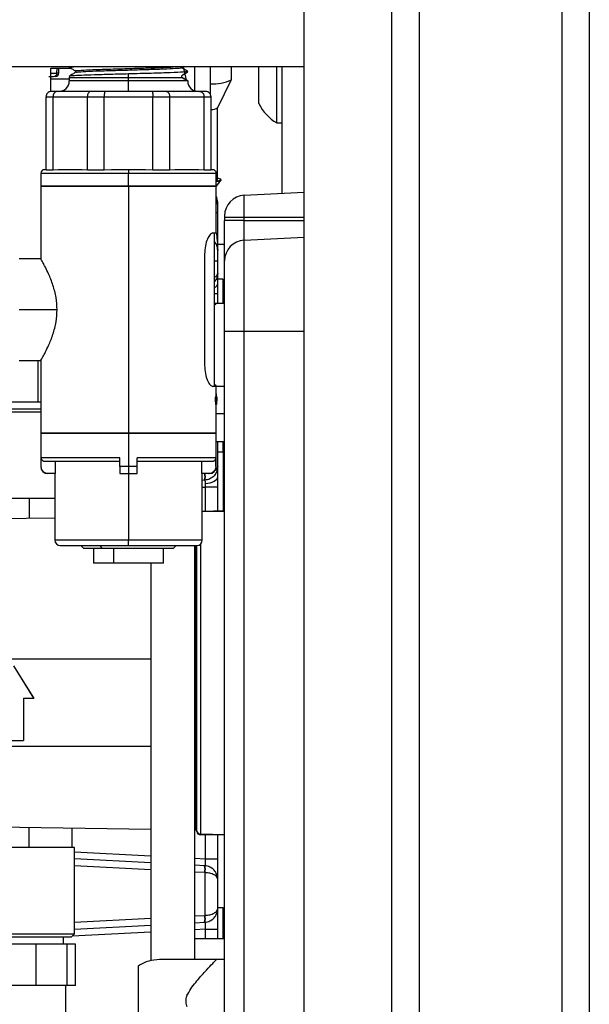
# Model space of a CAD drawing. Header units: inches. Extents: x 0.4 to 16.8, y 0 to 10.8.
# Tile 38 of 104: x 10.7 to 11.1, y 4.1 to 4.8. Entities that reach past the tile are written whole.
import ezdxf

# ---------------------------------------------------------------- set-up
doc = ezdxf.new("R2010")
doc.units = ezdxf.units.IN
doc.header["$MEASUREMENT"] = 0

msp = doc.modelspace()

# ---------------------------------------------------------------- linework, layer by layer
at = {"color": 7, "linetype": 'Continuous'}
for p, q in [((10.96443, 6.94753), (10.96443, 3.57253)), ((11.06605, 6.94753), (11.06605, 3.57253)), ((11.08555, 6.94753), (11.08555, 3.57253)), ((10.88243, 3.76003), (10.88243, 6.76003)), ((10.94493, 3.76003), (10.94493, 6.76003)), ((10.88243, 4.77253), (10.63243, 4.77253)), ((10.70219, 4.75501), (10.70219, 4.77171)), ((10.70244, 4.77165), (10.7161, 4.77165)), ((10.70646, 4.76816), (10.70651, 4.77169)), ((10.70777, 4.76816), (10.70783, 4.77165)), ((10.71547, 4.77253), (10.71546, 4.77216)), ((10.79498, 4.77208), (10.79498, 4.77253)), ((10.79859, 4.76318), (10.7966, 4.77253)), ((10.80455, 4.75549), (10.80455, 4.77253)), ((10.81588, 4.75274), (10.81588, 4.77253)), ((10.83065, 4.76329), (10.83065, 4.77253)), ((10.8503, 4.76527), (10.8503, 4.77253)), ((10.86293, 4.7705), (10.86293, 4.77253)), ((10.86293, 4.73272), (10.86293, 4.7705)), ((10.8668, 4.68246), (10.8668, 4.77253)), ((10.7024, 4.76397), (10.71524, 4.76397)), ((10.70777, 4.76816), (10.70646, 4.76816)), ((10.71527, 4.76602), (10.71524, 4.76503)), ((10.71524, 4.76503), (10.71524, 4.76253)), ((10.71524, 4.76503), (10.75743, 4.76503)), ((10.71977, 4.76967), (10.71977, 4.76864)), ((10.75743, 4.76503), (10.75743, 4.76775)), ((10.75743, 4.76503), (10.79538, 4.76503)), ((10.75743, 4.76253), (10.75743, 4.76503)), ((10.79519, 4.76619), (10.79519, 4.76514)), ((10.79519, 4.76514), (10.79538, 4.76503)), ((10.79951, 4.76868), (10.79948, 4.76949)), ((10.8503, 4.74638), (10.8503, 4.76527)), ((10.75743, 4.76253), (10.71524, 4.76253)), ((10.75743, 4.75503), (10.75743, 4.76253)), ((10.79962, 4.76253), (10.75743, 4.76253)), ((10.82102, 4.74359), (10.8306, 4.76312)), ((10.69868, 4.75128), (10.70364, 4.75128)), ((10.69868, 4.69895), (10.69868, 4.75128)), ((10.70668, 4.75503), (10.70243, 4.75503)), ((10.70364, 4.75128), (10.72813, 4.75128)), ((10.70364, 4.69895), (10.70364, 4.75128)), ((10.7304, 4.75503), (10.70668, 4.75503)), ((10.72813, 4.75128), (10.74011, 4.75128)), ((10.72813, 4.69895), (10.72813, 4.75128)), ((10.74066, 4.75503), (10.7304, 4.75503)), ((10.74011, 4.69895), (10.74011, 4.75128)), ((10.74011, 4.75128), (10.77475, 4.75128)), ((10.7742, 4.75503), (10.74066, 4.75503)), ((10.78446, 4.75503), (10.7742, 4.75503)), ((10.77475, 4.69895), (10.77475, 4.75128)), ((10.77475, 4.75128), (10.78672, 4.75128)), ((10.80818, 4.75503), (10.78446, 4.75503)), ((10.78672, 4.69895), (10.78672, 4.75128)), ((10.78672, 4.75128), (10.81122, 4.75128)), ((10.81243, 4.75503), (10.80818, 4.75503)), ((10.81122, 4.69895), (10.81122, 4.75128)), ((10.81122, 4.75128), (10.81618, 4.75128)), ((10.81618, 4.69895), (10.81618, 4.75128)), ((10.8208, 4.69232), (10.8208, 4.74337)), ((10.86293, 4.73272), (10.8668, 4.73272)), ((10.69493, 4.69678), (10.69493, 4.68753)), ((10.69493, 4.69678), (10.75743, 4.69678)), ((10.69868, 4.69928), (10.69743, 4.69928)), ((10.70364, 4.69895), (10.69868, 4.69895)), ((10.70727, 4.69928), (10.70364, 4.69895)), ((10.7245, 4.69928), (10.70727, 4.69928)), ((10.72813, 4.69895), (10.7245, 4.69928)), ((10.74011, 4.69895), (10.72813, 4.69895)), ((10.74525, 4.69928), (10.74011, 4.69895)), ((10.75743, 4.69928), (10.74525, 4.69928)), ((10.75743, 4.69928), (10.75743, 4.69678)), ((10.76961, 4.69928), (10.75743, 4.69928)), ((10.75743, 4.68753), (10.75743, 4.69678)), ((10.75743, 4.69678), (10.81993, 4.69678)), ((10.77475, 4.69895), (10.76961, 4.69928)), ((10.78672, 4.69895), (10.77475, 4.69895)), ((10.79036, 4.69928), (10.78672, 4.69895)), ((10.80759, 4.69928), (10.79036, 4.69928)), ((10.81122, 4.69895), (10.80759, 4.69928)), ((10.81618, 4.69895), (10.81122, 4.69895)), ((10.81743, 4.69928), (10.81618, 4.69928)), ((10.81993, 4.68753), (10.81993, 4.69678)), ((10.69493, 4.68753), (10.69493, 4.63578)), ((10.69493, 4.68753), (10.75743, 4.68753)), ((10.75743, 4.68753), (10.69493, 4.68753)), ((10.75743, 4.68753), (10.81993, 4.68753)), ((10.75743, 4.68753), (10.75743, 4.51153)), ((10.81993, 4.68753), (10.75743, 4.68753)), ((10.81993, 4.68721), (10.82319, 4.69164)), ((10.81993, 4.65422), (10.81993, 4.68753)), ((10.82326, 4.69183), (10.82326, 4.69232)), ((10.82029, 4.67966), (10.81993, 4.68032)), ((10.83983, 4.68104), (10.88243, 4.68328)), ((10.83983, 4.66555), (10.83983, 4.68104)), ((10.81993, 4.66886), (10.82091, 4.66886)), ((10.82091, 4.64176), (10.82091, 4.66886)), ((10.82584, 4.66555), (10.83983, 4.66555)), ((10.82584, 4.66555), (10.82584, 4.66309)), ((10.83983, 4.66309), (10.83983, 4.66555)), ((10.83983, 4.66555), (10.88243, 4.66555)), ((10.83983, 4.66309), (10.82584, 4.66309)), ((10.83983, 4.64906), (10.83983, 4.66309)), ((10.83983, 4.66309), (10.88243, 4.66309)), ((10.81744, 4.65422), (10.81993, 4.65422)), ((10.81868, 4.54485), (10.81868, 4.65422)), ((10.83983, 4.64906), (10.88243, 4.65129)), ((10.82584, 4.64603), (10.81999, 4.64593)), ((10.83983, 4.58435), (10.83983, 4.64906)), ((10.81158, 4.63922), (10.81158, 4.55985)), ((10.69493, 4.63578), (10.67962, 4.63578)), ((10.81868, 4.63441), (10.82091, 4.63441)), ((10.82091, 4.62567), (10.82091, 4.63441)), ((10.82487, 4.62119), (10.82091, 4.62126)), ((10.82487, 4.60403), (10.82487, 4.62119)), ((10.82091, 4.61096), (10.81868, 4.61096)), ((10.82091, 4.60403), (10.82091, 4.61096)), ((10.81993, 4.60403), (10.81868, 4.60403)), ((10.82584, 4.60403), (10.81993, 4.60403)), ((10.70652, 4.59953), (10.67962, 4.59953)), ((10.82584, 4.58435), (10.83983, 4.58435)), ((10.82584, 4.09714), (10.82584, 4.58435)), ((10.83983, 4.09714), (10.83983, 4.58435)), ((10.83983, 4.58435), (10.88243, 4.58435)), ((10.67962, 4.56328), (10.69493, 4.56328)), ((10.69277, 4.56328), (10.69277, 4.5339)), ((10.69493, 4.56328), (10.69493, 4.51153)), ((10.81993, 4.54485), (10.81744, 4.54485)), ((10.81993, 4.54498), (10.81868, 4.54498)), ((10.81993, 4.54498), (10.82584, 4.54498)), ((10.81993, 4.53716), (10.81993, 4.54485)), ((10.81998, 4.53957), (10.81993, 4.53957)), ((10.66763, 4.5339), (10.69277, 4.5339)), ((10.69277, 4.5339), (10.69493, 4.5339)), ((10.81905, 4.53716), (10.81905, 4.53668)), ((10.81966, 4.53716), (10.81905, 4.53716)), ((10.81905, 4.53668), (10.81966, 4.53668)), ((10.81999, 4.53208), (10.81937, 4.53208)), ((10.81966, 4.53668), (10.81966, 4.53716)), ((10.82055, 4.53716), (10.81966, 4.53716)), ((10.81993, 4.51153), (10.81993, 4.53208)), ((10.82, 4.53367), (10.82006, 4.53228)), ((10.82036, 4.53475), (10.82055, 4.53475)), ((10.82055, 4.53475), (10.82055, 4.53716)), ((10.69493, 4.52652), (10.65408, 4.52652)), ((10.65654, 4.52898), (10.69493, 4.52898)), ((10.82584, 4.52529), (10.81993, 4.52529)), ((10.69493, 4.51153), (10.69493, 4.48778)), ((10.75743, 4.51153), (10.69493, 4.51153)), ((10.69493, 4.51153), (10.75743, 4.51153)), ((10.75743, 4.51153), (10.75743, 4.48778)), ((10.81993, 4.51153), (10.75743, 4.51153)), ((10.75743, 4.51153), (10.81993, 4.51153)), ((10.81993, 4.48778), (10.81993, 4.51153)), ((10.81993, 4.50561), (10.82584, 4.50561)), ((10.82091, 4.48788), (10.82091, 4.50561)), ((10.82487, 4.49829), (10.82487, 4.50561)), ((10.82091, 4.49822), (10.82487, 4.49829)), ((10.82485, 4.49829), (10.82485, 4.45637)), ((10.75118, 4.49403), (10.69524, 4.49403)), ((10.69524, 4.48778), (10.69524, 4.49403)), ((10.69776, 4.49153), (10.75118, 4.49153)), ((10.7053, 4.48278), (10.7053, 4.49153)), ((10.75118, 4.48778), (10.75118, 4.49403)), ((10.81962, 4.49403), (10.76368, 4.49403)), ((10.76368, 4.48778), (10.76368, 4.49403)), ((10.76368, 4.49153), (10.8171, 4.49153)), ((10.80956, 4.48278), (10.80956, 4.49153)), ((10.81962, 4.48778), (10.81962, 4.49403)), ((10.69524, 4.48778), (10.69493, 4.48778)), ((10.7053, 4.48278), (10.70027, 4.48278)), ((10.70493, 4.48278), (10.70493, 4.43528)), ((10.75743, 4.48778), (10.75118, 4.48778)), ((10.75118, 4.48278), (10.75743, 4.48278)), ((10.76368, 4.48778), (10.75743, 4.48778)), ((10.75743, 4.48778), (10.75743, 4.48278)), ((10.75743, 4.48278), (10.76368, 4.48278)), ((10.75743, 4.48278), (10.75743, 4.43528)), ((10.81459, 4.48278), (10.80956, 4.48278)), ((10.80993, 4.43528), (10.80993, 4.48278)), ((10.81459, 4.48278), (10.81493, 4.48278)), ((10.81993, 4.48778), (10.81962, 4.48778)), ((10.81159, 4.47805), (10.80993, 4.47796)), ((10.81159, 4.47805), (10.81193, 4.47807)), ((10.82091, 4.47779), (10.82091, 4.48234)), ((10.80993, 4.47306), (10.81193, 4.47316)), ((10.82091, 4.47316), (10.81193, 4.47316)), ((10.81193, 4.47316), (10.81193, 4.45614)), ((10.82091, 4.4563), (10.82091, 4.47316)), ((10.68022, 4.46501), (10.66215, 4.46501)), ((10.68656, 4.46501), (10.68022, 4.46501)), ((10.68656, 4.46501), (10.68656, 4.45102)), ((10.6929, 4.46501), (10.68656, 4.46501)), ((10.70493, 4.46501), (10.6929, 4.46501)), ((10.80993, 4.45611), (10.82584, 4.45638)), ((10.82584, 4.45578), (10.80993, 4.4555)), ((10.66076, 4.45063), (10.70493, 4.45131)), ((10.75743, 4.43528), (10.70493, 4.43528)), ((10.75743, 4.43153), (10.75743, 4.43528)), ((10.80993, 4.43528), (10.75743, 4.43528)), ((10.70868, 4.43153), (10.75743, 4.43153)), ((10.72368, 4.43153), (10.72368, 4.43135)), ((10.72368, 4.43135), (10.72555, 4.42947)), ((10.73732, 4.43135), (10.72368, 4.43135)), ((10.73844, 4.42947), (10.72555, 4.42947)), ((10.73247, 4.42947), (10.73247, 4.41885)), ((10.73732, 4.43153), (10.73732, 4.43135)), ((10.73732, 4.43135), (10.73844, 4.42947)), ((10.79118, 4.43135), (10.73732, 4.43135)), ((10.7893, 4.42947), (10.73844, 4.42947)), ((10.74669, 4.42947), (10.74669, 4.41885)), ((10.75743, 4.43153), (10.80618, 4.43153)), ((10.78239, 4.41885), (10.78239, 4.42947)), ((10.7893, 4.42947), (10.79118, 4.43135)), ((10.79118, 4.43135), (10.79118, 4.43153)), ((10.80455, 4.13651), (10.80455, 4.43153)), ((10.80567, 4.22863), (10.80567, 4.43153)), ((10.80615, 4.22786), (10.80615, 4.43153)), ((10.80857, 4.43239), (10.80857, 4.22601)), ((10.7733, 4.41885), (10.7733, 4.13562)), ((10.65359, 4.35074), (10.7733, 4.35074)), ((10.69001, 4.32283), (10.67574, 4.34584)), ((10.69001, 4.32298), (10.67574, 4.34579)), ((10.68263, 4.32283), (10.69001, 4.32283)), ((10.68263, 4.32283), (10.68263, 4.29274)), ((10.69001, 4.32298), (10.69001, 4.32283)), ((10.65359, 4.28869), (10.7733, 4.28869)), ((10.66885, 4.29274), (10.68263, 4.29274)), ((10.7733, 4.22913), (10.66076, 4.23086)), ((10.68656, 4.21648), (10.68656, 4.23046)), ((10.71732, 4.21648), (10.71732, 4.22999)), ((10.80567, 4.22863), (10.80455, 4.22865)), ((10.80857, 4.22601), (10.82584, 4.22571)), ((10.82584, 4.2251), (10.80857, 4.2254)), ((10.81193, 4.22535), (10.81193, 4.20832)), ((10.82091, 4.20832), (10.82091, 4.22519)), ((10.68022, 4.21648), (10.66215, 4.21648)), ((10.68656, 4.21648), (10.68022, 4.21648)), ((10.6929, 4.21648), (10.68656, 4.21648)), ((10.71098, 4.21648), (10.6929, 4.21648)), ((10.71732, 4.21648), (10.71098, 4.21648)), ((10.71904, 4.21648), (10.71732, 4.21648)), ((10.71904, 4.15497), (10.71904, 4.21648)), ((10.71904, 4.21319), (10.7733, 4.21035)), ((10.7733, 4.20544), (10.71904, 4.20829)), ((10.7733, 4.20054), (10.71904, 4.20338)), ((10.80455, 4.20871), (10.81193, 4.20832)), ((10.81159, 4.20344), (10.80455, 4.20381)), ((10.81193, 4.20341), (10.81159, 4.20344)), ((10.81193, 4.20832), (10.82091, 4.20832)), ((10.81176, 4.19852), (10.80455, 4.1989)), ((10.81176, 4.19852), (10.81193, 4.19851)), ((10.81193, 4.16802), (10.81193, 4.19851)), ((10.82091, 4.17292), (10.82091, 4.19361)), ((10.80455, 4.16763), (10.81176, 4.168)), ((10.81193, 4.16802), (10.81176, 4.168)), ((10.82487, 4.17335), (10.82091, 4.17342)), ((10.82487, 4.15127), (10.82487, 4.17335)), ((10.71904, 4.16314), (10.7733, 4.16599)), ((10.71904, 4.15824), (10.7733, 4.16108)), ((10.80455, 4.16272), (10.81159, 4.16309)), ((10.81159, 4.16309), (10.81193, 4.16311)), ((10.65408, 4.15497), (10.71904, 4.15497)), ((10.71658, 4.15251), (10.71904, 4.15497)), ((10.7733, 4.15618), (10.71732, 4.15324)), ((10.81193, 4.1582), (10.80455, 4.15781)), ((10.81193, 4.1582), (10.82091, 4.1582)), ((10.81193, 4.1582), (10.81193, 4.15127)), ((10.82091, 4.15127), (10.82091, 4.1582)), ((10.71658, 4.15251), (10.65654, 4.15251)), ((10.6917, 4.14758), (10.66675, 4.14758)), ((10.6917, 4.11806), (10.6917, 4.14758)), ((10.71365, 4.14758), (10.6917, 4.14758)), ((10.71117, 4.14758), (10.71117, 4.15251)), ((10.71365, 4.11806), (10.71365, 4.14758)), ((10.71973, 4.14758), (10.71365, 4.14758)), ((10.71973, 4.11806), (10.71973, 4.14758)), ((10.82584, 4.15127), (10.80455, 4.15127)), ((10.81993, 4.13651), (10.77945, 4.13651)), ((10.82584, 4.13651), (10.81993, 4.13651)), ((10.76417, 4.13179), (10.76417, 4.08218)), ((10.6917, 4.11806), (10.66675, 4.11806)), ((10.71365, 4.11806), (10.6917, 4.11806)), ((10.71289, 4.07376), (10.71289, 4.11806)), ((10.71973, 4.11806), (10.71365, 4.11806)), ((10.79926, 4.1119), (10.79958, 4.1119)), ((10.79926, 4.11116), (10.79926, 4.1119))]:
    msp.add_line(p, q, dxfattribs=at)
at = {"color": 7, "linetype": 'Continuous', "flags": 128}
for points in [[(10.8208, 4.69344), (10.82275, 4.69285), (10.82321, 4.69215), (10.82184, 4.69146), (10.81993, 4.69103)], [(10.8208, 4.69232), (10.82058, 4.69199), (10.81993, 4.69168)], [(10.82326, 4.69183), (10.82321, 4.69166), (10.82184, 4.69097), (10.81993, 4.69054)], [(10.81207, 4.47569), (10.81384, 4.47587), (10.81552, 4.47621), (10.81705, 4.4767), (10.81838, 4.47733), (10.81946, 4.47807), (10.82026, 4.4789), (10.82075, 4.4798), (10.82091, 4.48072)]]:
    msp.add_lwpolyline(points, dxfattribs=at)
at = {"color": 7, "linetype": 'Continuous'}
for centre, radius, start, end in [((10.704, 4.7682), 0.00246, 270.11665, 359.12173), ((10.70531, 4.7682), 0.00246, 270, 359), ((10.81752, 4.79197), 0.03154, 267.0211, 294.58794), ((10.70774, 4.76253), 0.0075, 270, 0), ((10.80712, 4.76253), 0.0075, 180, 270), ((10.8167, 4.7498), 0.00756, 266.08549, 304.81602), ((10.87877, 4.76003), 0.03158, 205.62563, 239.88022), ((10.69743, 4.69678), 0.0025, 90, 180), ((10.81743, 4.69678), 0.0025, 0, 90), ((10.81107, 4.67621), 0.00984, 0, 25.84193), ((10.8406, 4.6663), 0.01476, 93, 180), ((10.81551, 4.67398), 0.00541, 0.81845, 35.13212), ((10.81107, 4.64176), 0.00984, 0, 21.39108), ((10.82485, 4.647), 0.000984, 271, 0), ((10.8406, 4.63431), 0.01476, 93, 180), ((10.81684, 4.61897), 0.0041, 296.69009, 353.61085), ((10.82485, 4.6202), 0.000984, 0, 89), ((10.82485, 4.49928), 0.000984, 271, 0), ((10.69993, 4.48778), 0.005, 180, 270), ((10.79782, 4.48095), 0.01407, 348.12187, 7.51397), ((10.79812, 4.48048), 0.01402, 350.12733, 9.47598), ((10.81493, 4.48778), 0.005, 270, 0), ((10.70868, 4.43528), 0.00375, 180, 270), ((10.80618, 4.43528), 0.00375, 270, 0), ((10.80833, 4.22821), 0.00221, 188.96359, 276.07021), ((10.80861, 4.22786), 0.00246, 180, 269), ((10.82117, 4.22571), 0.0126, 178.62176, 181.37824), ((10.79747, 4.20048), 0.01442, 352.18077, 11.81314), ((10.79774, 4.20096), 0.0144, 350.19725, 9.80275), ((10.79747, 4.16604), 0.01442, 348.18686, 7.81923), ((10.79774, 4.16556), 0.0144, 350.19725, 9.80275), ((10.82485, 4.17237), 0.000984, 0, 89)]:
    msp.add_arc(centre, radius, start, end, dxfattribs=at)
for points, knots in [([(10.71585, 4.7721), (10.7157, 4.77212), (10.71452, 4.77227), (10.71651, 4.77241), (10.71825, 4.77253)], [0, 0, 0, 0, 0.123598, 1, 1, 1, 1]), ([(10.71548, 4.77212), (10.7162, 4.7717), (10.71765, 4.77086), (10.7191, 4.77003), (10.71982, 4.76961)], [0, 0, 0, 0, 0.500023, 1, 1, 1, 1]), ([(10.72028, 4.76966), (10.72013, 4.7697), (10.71948, 4.76987), (10.72326, 4.77018), (10.73127, 4.77058), (10.74299, 4.77098), (10.75649, 4.77137), (10.77003, 4.77177), (10.78193, 4.77216), (10.78697, 4.77241), (10.78938, 4.77253)], [0, 0, 0, 0, 0.040454, 0.17943, 0.318368, 0.457266, 0.596115, 0.73491, 0.873658, 1, 1, 1, 1]), ([(10.72039, 4.76867), (10.72031, 4.76871), (10.71999, 4.76889), (10.72463, 4.76921), (10.7337, 4.76962), (10.74628, 4.77002), (10.76026, 4.77043), (10.77385, 4.77084), (10.78536, 4.77124), (10.79258, 4.77165), (10.79571, 4.77193), (10.79488, 4.77207), (10.79483, 4.77208)], [0, 0, 0, 0, 0.0396693, 0.1589232, 0.27814, 0.3973242, 0.5164726, 0.63558, 0.7546415, 0.8736593, 0.99264, 1, 1, 1, 1]), ([(10.79946, 4.76952), (10.79871, 4.76996), (10.7972, 4.77083), (10.79568, 4.7717), (10.79493, 4.77214)], [0, 0, 0, 0, 0.500024, 1, 1, 1, 1]), ([(10.70068, 4.76574), (10.70086, 4.76574), (10.70123, 4.76574), (10.7018, 4.76574), (10.70236, 4.76574), (10.70288, 4.76574), (10.70332, 4.76574), (10.70367, 4.76574), (10.70392, 4.76574), (10.70398, 4.76574), (10.70401, 4.76574)], [0, 0, 0, 0, 0.124932, 0.250861, 0.376941, 0.500457, 0.624481, 0.749604, 0.875478, 1, 1, 1, 1]), ([(10.70219, 4.76814), (10.70251, 4.76814), (10.70321, 4.76813), (10.70419, 4.76813), (10.70508, 4.76813), (10.70578, 4.76814), (10.70628, 4.76815), (10.7064, 4.76816), (10.70646, 4.76816)], [0, 0, 0, 0, 0.147743, 0.318197, 0.488616, 0.658867, 0.829418, 1, 1, 1, 1]), ([(10.71547, 4.76601), (10.71541, 4.76603), (10.71478, 4.76615), (10.71735, 4.76639), (10.72328, 4.76673), (10.73279, 4.76707), (10.7445, 4.76741), (10.75312, 4.76764), (10.75743, 4.76775)], [0, 0, 0, 0, 0.022621, 0.218193, 0.413717, 0.609193, 0.80462, 1, 1, 1, 1]), ([(10.71982, 4.76867), (10.71907, 4.76823), (10.71756, 4.76736), (10.71604, 4.76648), (10.71529, 4.76605)], [0, 0, 0, 0, 0.499976, 1, 1, 1, 1]), ([(10.75743, 4.76775), (10.76293, 4.76789), (10.77393, 4.76818), (10.78806, 4.76862), (10.7969, 4.76905), (10.80055, 4.76936), (10.79924, 4.76952), (10.79911, 4.76954)], [0, 0, 0, 0, 0.2430546, 0.4860327, 0.7289343, 0.9717593, 1, 1, 1, 1]), ([(10.79951, 4.76868), (10.79932, 4.76857), (10.79893, 4.76835), (10.79645, 4.76692), (10.79519, 4.76619)], [0, 0, 0, 0, 0.493353, 1, 1, 1, 1]), ([(10.79968, 4.76257), (10.79892, 4.76301), (10.79743, 4.76387), (10.79593, 4.76474), (10.79519, 4.76517)], [0, 0, 0, 0, 0.505412, 1, 1, 1, 1]), ([(10.79538, 4.76503), (10.79659, 4.76433), (10.79904, 4.76292), (10.79942, 4.7627), (10.79962, 4.76259)], [0, 0, 0, 0, 0.497161, 1, 1, 1, 1]), ([(10.70243, 4.75503), (10.70214, 4.75502), (10.70159, 4.75498), (10.70066, 4.75464), (10.69987, 4.7541), (10.69928, 4.75337), (10.69881, 4.7525), (10.69873, 4.75177), (10.69868, 4.75128)], [0, 0, 0, 0, 0.1480322, 0.2811914, 0.5019884, 0.6308575, 0.7569561, 1, 1, 1, 1]), ([(10.70668, 4.75503), (10.70645, 4.75502), (10.70602, 4.75498), (10.70527, 4.75466), (10.70462, 4.75411), (10.70413, 4.75336), (10.70375, 4.75249), (10.70368, 4.75176), (10.70364, 4.75128)], [0, 0, 0, 0, 0.146907, 0.267799, 0.50191, 0.631678, 0.758085, 1, 1, 1, 1]), ([(10.7304, 4.75503), (10.73022, 4.75502), (10.72989, 4.75498), (10.72934, 4.75464), (10.72886, 4.7541), (10.7285, 4.75337), (10.72821, 4.7525), (10.72817, 4.75177), (10.72813, 4.75128)], [0, 0, 0, 0, 0.148032, 0.281191, 0.501988, 0.630858, 0.756956, 1, 1, 1, 1]), ([(10.74066, 4.75503), (10.74062, 4.75502), (10.74054, 4.75498), (10.7404, 4.75466), (10.74028, 4.75411), (10.7402, 4.75336), (10.74013, 4.75249), (10.74012, 4.75176), (10.74011, 4.75128)], [0, 0, 0, 0, 0.146907, 0.267799, 0.50191, 0.631678, 0.758085, 1, 1, 1, 1]), ([(10.7742, 4.75503), (10.77424, 4.75502), (10.77433, 4.75498), (10.77446, 4.75464), (10.77458, 4.7541), (10.77466, 4.75337), (10.77473, 4.7525), (10.77474, 4.75177), (10.77475, 4.75128)], [0, 0, 0, 0, 0.148032, 0.281191, 0.501988, 0.630858, 0.756956, 1, 1, 1, 1]), ([(10.78446, 4.75503), (10.78463, 4.75502), (10.78495, 4.75498), (10.78551, 4.75466), (10.78599, 4.75411), (10.78636, 4.75336), (10.78665, 4.75249), (10.78669, 4.75176), (10.78672, 4.75128)], [0, 0, 0, 0, 0.146907, 0.267799, 0.50191, 0.631678, 0.758085, 1, 1, 1, 1]), ([(10.80818, 4.75503), (10.80841, 4.75502), (10.80886, 4.75498), (10.80961, 4.75464), (10.81025, 4.7541), (10.81073, 4.75337), (10.81111, 4.7525), (10.81118, 4.75177), (10.81122, 4.75128)], [0, 0, 0, 0, 0.148032, 0.281191, 0.501988, 0.630858, 0.756956, 1, 1, 1, 1]), ([(10.81618, 4.75128), (10.81613, 4.75176), (10.81605, 4.75249), (10.81558, 4.75336), (10.81499, 4.75409), (10.8142, 4.75464), (10.81327, 4.75498), (10.81272, 4.75502), (10.81243, 4.75503)], [0, 0, 0, 0, 0.242285, 0.367946, 0.496341, 0.717883, 0.851483, 1, 1, 1, 1]), ([(10.82091, 4.67406), (10.82091, 4.67468), (10.82091, 4.67591), (10.82091, 4.67611), (10.82091, 4.67621)], [0, 0, 0, 0, 0.499488, 1, 1, 1, 1]), ([(10.82091, 4.66886), (10.82091, 4.66983), (10.82091, 4.67178), (10.82091, 4.6733), (10.82091, 4.67406)], [0, 0, 0, 0, 0.500512, 1, 1, 1, 1]), ([(10.82584, 4.6663), (10.82584, 4.66629), (10.82584, 4.66627), (10.82584, 4.66609), (10.82584, 4.66584), (10.82584, 4.66565), (10.82584, 4.66555)], [0, 0, 0, 0, 0.252244, 0.500133, 0.74949, 1, 1, 1, 1]), ([(10.82584, 4.63431), (10.82584, 4.6347), (10.82584, 4.63529), (10.82584, 4.63888), (10.82584, 4.64259), (10.82584, 4.6472), (10.82584, 4.6539), (10.82584, 4.65947), (10.82584, 4.66309)], [0, 0, 0, 0, 0.239457, 0.368361, 0.5, 0.631639, 0.760543, 1, 1, 1, 1]), ([(10.81744, 4.65422), (10.81685, 4.654), (10.81565, 4.65356), (10.81358, 4.65012), (10.81193, 4.64516), (10.81169, 4.64121), (10.81158, 4.63922)], [0, 0, 0, 0, 0.247878, 0.497012, 0.747648, 1, 1, 1, 1]), ([(10.81976, 4.65442), (10.82007, 4.65256), (10.82077, 4.64837), (10.82086, 4.64413), (10.82091, 4.64176)], [0, 0, 0, 0, 0.442882, 1, 1, 1, 1]), ([(10.82029, 4.64521), (10.81994, 4.6461), (10.81953, 4.64711), (10.81877, 4.64782), (10.81868, 4.64791)], [0, 0, 0, 0, 0.879298, 1, 1, 1, 1]), ([(10.82091, 4.63441), (10.82091, 4.63534), (10.82091, 4.63677), (10.82091, 4.63848), (10.82091, 4.63965), (10.82091, 4.6406), (10.82091, 4.64151), (10.82091, 4.64167), (10.82091, 4.64176)], [0, 0, 0, 0, 0.239798, 0.369824, 0.5, 0.629946, 0.760202, 1, 1, 1, 1]), ([(10.70652, 4.59953), (10.70636, 4.60246), (10.70604, 4.60862), (10.70362, 4.6175), (10.69999, 4.62656), (10.6959, 4.63415), (10.69524, 4.63526), (10.69493, 4.63578)], [0, 0, 0, 0, 0.150783, 0.317314, 0.499988, 0.763572, 1, 1, 1, 1]), ([(10.82584, 4.58435), (10.82584, 4.58739), (10.82584, 4.59367), (10.82584, 4.60298), (10.82584, 4.61194), (10.82584, 4.61993), (10.82584, 4.62643), (10.82584, 4.63104), (10.82584, 4.63382), (10.82584, 4.63415), (10.82584, 4.63431)], [0, 0, 0, 0, 0.116516, 0.240011, 0.368641, 0.5, 0.631359, 0.759989, 0.883484, 1, 1, 1, 1]), ([(10.82091, 4.62567), (10.82082, 4.62449), (10.82064, 4.62229), (10.8193, 4.62045), (10.81868, 4.6196)], [0, 0, 0, 0, 0.537892, 1, 1, 1, 1]), ([(10.81868, 4.62264), (10.8193, 4.62306), (10.82064, 4.62398), (10.82082, 4.62508), (10.82091, 4.62567)], [0, 0, 0, 0, 0.462108, 1, 1, 1, 1]), ([(10.82091, 4.61852), (10.82091, 4.61954), (10.82091, 4.62162), (10.82091, 4.62389), (10.82091, 4.6254), (10.82091, 4.62558), (10.82091, 4.62567)], [0, 0, 0, 0, 0.245479, 0.499472, 0.753756, 1, 1, 1, 1]), ([(10.82091, 4.61096), (10.82091, 4.61229), (10.82091, 4.61495), (10.82091, 4.61733), (10.82091, 4.61852)], [0, 0, 0, 0, 0.500177, 1, 1, 1, 1]), ([(10.81868, 4.60271), (10.81899, 4.60305), (10.81983, 4.60393), (10.81989, 4.60399), (10.81993, 4.60403)], [0, 0, 0, 0, 0.375375, 1, 1, 1, 1]), ([(10.69493, 4.56328), (10.69493, 4.56328), (10.69444, 4.56243), (10.69632, 4.56565), (10.69991, 4.57238), (10.70364, 4.58161), (10.70604, 4.59045), (10.70636, 4.59661), (10.70652, 4.59953)], [0, 0, 0, 0, 0.000006, 0.236481, 0.500109, 0.682823, 0.849361, 1, 1, 1, 1]), ([(10.81158, 4.55985), (10.81169, 4.55786), (10.81193, 4.55391), (10.81358, 4.54895), (10.81565, 4.54551), (10.81685, 4.54507), (10.81744, 4.54485)], [0, 0, 0, 0, 0.252471, 0.503169, 0.752275, 1, 1, 1, 1]), ([(10.81993, 4.54498), (10.81986, 4.54505), (10.81978, 4.54513), (10.81876, 4.54621), (10.81868, 4.54629)], [0, 0, 0, 0, 0.92163, 1, 1, 1, 1]), ([(10.82031, 4.53716), (10.82025, 4.53714), (10.82018, 4.53713), (10.82008, 4.5373), (10.82005, 4.53745), (10.82002, 4.53767), (10.81998, 4.53835), (10.81998, 4.53901), (10.81998, 4.53957)], [0, 0, 0, 0, 0.390167, 0.460811, 0.521045, 0.58697, 0.656188, 1, 1, 1, 1]), ([(10.81905, 4.53668), (10.81911, 4.53582), (10.81923, 4.53428), (10.81932, 4.53275), (10.81937, 4.53208)], [0, 0, 0, 0, 0.56, 1, 1, 1, 1]), ([(10.81999, 4.53208), (10.81993, 4.53293), (10.81983, 4.53447), (10.81971, 4.536), (10.81966, 4.53668)], [0, 0, 0, 0, 0.56, 1, 1, 1, 1]), ([(10.82006, 4.53228), (10.82004, 4.53224), (10.82002, 4.53217), (10.82, 4.5321), (10.81999, 4.53208)], [0, 0, 0, 0, 0.56, 1, 1, 1, 1]), ([(10.82011, 4.53462), (10.82009, 4.53458), (10.82006, 4.53452), (10.82003, 4.53433), (10.82002, 4.53415), (10.82, 4.53395), (10.82, 4.53378), (10.82, 4.53367)], [0, 0, 0, 0, 0.278195, 0.526029, 0.644869, 0.758439, 1, 1, 1, 1]), ([(10.82036, 4.53475), (10.82034, 4.53475), (10.82027, 4.53475), (10.82017, 4.53467), (10.82011, 4.53462)], [0, 0, 0, 0, 0.334852, 1, 1, 1, 1]), ([(10.69524, 4.49403), (10.69528, 4.49371), (10.69533, 4.49322), (10.69565, 4.49264), (10.69604, 4.49216), (10.69657, 4.49179), (10.69719, 4.49157), (10.69756, 4.49155), (10.69776, 4.49153)], [0, 0, 0, 0, 0.2442534, 0.3710638, 0.5006644, 0.7191441, 0.8518836, 1, 1, 1, 1]), ([(10.8171, 4.49153), (10.81729, 4.49155), (10.81765, 4.49157), (10.81826, 4.49178), (10.81879, 4.49213), (10.81919, 4.49261), (10.81952, 4.4932), (10.81958, 4.49371), (10.81962, 4.49403)], [0, 0, 0, 0, 0.144207, 0.273587, 0.48706, 0.619921, 0.749877, 1, 1, 1, 1]), ([(10.70027, 4.48278), (10.69989, 4.48281), (10.69915, 4.48286), (10.69811, 4.48323), (10.6972, 4.48378), (10.69625, 4.48468), (10.69542, 4.48602), (10.6953, 4.48722), (10.69524, 4.48778)], [0, 0, 0, 0, 0.144878, 0.284126, 0.417746, 0.545743, 0.783868, 1, 1, 1, 1]), ([(10.75118, 4.48778), (10.75118, 4.48731), (10.75118, 4.48634), (10.75118, 4.48499), (10.75118, 4.48382), (10.75118, 4.48296), (10.75118, 4.48284), (10.75118, 4.48278)], [0, 0, 0, 0, 0.182703, 0.369288, 0.55799, 0.779184, 1, 1, 1, 1]), ([(10.76368, 4.48278), (10.76368, 4.48281), (10.76368, 4.48286), (10.76369, 4.48323), (10.76369, 4.48378), (10.76369, 4.48468), (10.76368, 4.48602), (10.76368, 4.48722), (10.76368, 4.48778)], [0, 0, 0, 0, 0.1448776, 0.2841263, 0.4177463, 0.5457433, 0.7838682, 1, 1, 1, 1]), ([(10.82091, 4.48788), (10.82079, 4.48671), (10.82055, 4.48431), (10.81855, 4.48114), (10.81555, 4.47879), (10.81309, 4.4783), (10.81193, 4.47807)], [0, 0, 0, 0, 0.2527828, 0.5173382, 0.771233, 1, 1, 1, 1]), ([(10.81962, 4.48778), (10.81958, 4.48731), (10.81949, 4.48634), (10.81884, 4.48499), (10.81779, 4.48382), (10.81633, 4.48296), (10.81517, 4.48284), (10.81459, 4.48278)], [0, 0, 0, 0, 0.182703, 0.369288, 0.55799, 0.779184, 1, 1, 1, 1]), ([(10.81906, 4.48515), (10.81953, 4.48548), (10.8207, 4.4863), (10.82083, 4.48729), (10.82091, 4.48788)], [0, 0, 0, 0, 0.395469, 1, 1, 1, 1]), ([(10.82091, 4.48072), (10.82091, 4.48174), (10.82091, 4.48382), (10.82091, 4.4861), (10.82091, 4.4876), (10.82091, 4.48779), (10.82091, 4.48788)], [0, 0, 0, 0, 0.2454791, 0.4994717, 0.7537563, 1, 1, 1, 1]), ([(10.81159, 4.47805), (10.81166, 4.47802), (10.8118, 4.47796), (10.81195, 4.47746), (10.81205, 4.47673), (10.81206, 4.47603), (10.81207, 4.47569)], [0, 0, 0, 0, 0.2642396, 0.5046413, 0.75579, 1, 1, 1, 1]), ([(10.81207, 4.47569), (10.81206, 4.4753), (10.81205, 4.4745), (10.81197, 4.47361), (10.81193, 4.47316)], [0, 0, 0, 0, 0.492296, 1, 1, 1, 1]), ([(10.82091, 4.47316), (10.82091, 4.47449), (10.82091, 4.47715), (10.82091, 4.47953), (10.82091, 4.48072)], [0, 0, 0, 0, 0.500177, 1, 1, 1, 1]), ([(10.74669, 4.41885), (10.74464, 4.41885), (10.73992, 4.41885), (10.73553, 4.41885), (10.7332, 4.41885), (10.73234, 4.41885), (10.73255, 4.41885), (10.73258, 4.41885)], [0, 0, 0, 0, 0.24038, 0.553317, 0.743787, 0.956656, 1, 1, 1, 1]), ([(10.78228, 4.41885), (10.78223, 4.41885), (10.78211, 4.41885), (10.78016, 4.41885), (10.77689, 4.41885), (10.77254, 4.41885), (10.76763, 4.41885), (10.76136, 4.41885), (10.75404, 4.41885), (10.74892, 4.41885), (10.74669, 4.41885)], [0, 0, 0, 0, 0.101089, 0.23119, 0.361291, 0.485683, 0.600125, 0.702526, 0.870767, 1, 1, 1, 1]), ([(10.81193, 4.20832), (10.81196, 4.208), (10.81202, 4.20735), (10.81206, 4.20641), (10.81207, 4.20556), (10.81204, 4.2046), (10.81192, 4.20388), (10.81176, 4.20349), (10.81164, 4.20345), (10.81159, 4.20344)], [0, 0, 0, 0, 0.126736, 0.251558, 0.37487, 0.497092, 0.73375, 0.86319, 1, 1, 1, 1]), ([(10.82091, 4.19361), (10.82079, 4.19478), (10.82055, 4.19717), (10.81855, 4.20034), (10.81555, 4.2027), (10.81309, 4.20318), (10.81193, 4.20341)], [0, 0, 0, 0, 0.252783, 0.517338, 0.771233, 1, 1, 1, 1]), ([(10.82091, 4.19361), (10.82091, 4.1938), (10.82091, 4.19411), (10.82091, 4.19594), (10.82091, 4.19784), (10.82091, 4.20018), (10.82091, 4.20361), (10.82091, 4.20647), (10.82091, 4.20832)], [0, 0, 0, 0, 0.2399286, 0.3701589, 0.5003958, 0.6304542, 0.7606155, 1, 1, 1, 1]), ([(10.82091, 4.19361), (10.82079, 4.19419), (10.82055, 4.19539), (10.81855, 4.19698), (10.81555, 4.19815), (10.81309, 4.1984), (10.81193, 4.19851)], [0, 0, 0, 0, 0.252783, 0.517338, 0.771233, 1, 1, 1, 1]), ([(10.81193, 4.16802), (10.81309, 4.16813), (10.81555, 4.16837), (10.81855, 4.16955), (10.82055, 4.17114), (10.82079, 4.17233), (10.82091, 4.17292)], [0, 0, 0, 0, 0.228767, 0.482662, 0.747217, 1, 1, 1, 1]), ([(10.81193, 4.16311), (10.81309, 4.16334), (10.81555, 4.16383), (10.81855, 4.16618), (10.82055, 4.16935), (10.82079, 4.17175), (10.82091, 4.17292)], [0, 0, 0, 0, 0.228767, 0.482662, 0.747217, 1, 1, 1, 1]), ([(10.82091, 4.1582), (10.82091, 4.16005), (10.82091, 4.16291), (10.82091, 4.16635), (10.82091, 4.16869), (10.82091, 4.17059), (10.82091, 4.17242), (10.82091, 4.17272), (10.82091, 4.17292)], [0, 0, 0, 0, 0.239384, 0.369431, 0.499604, 0.629727, 0.760071, 1, 1, 1, 1]), ([(10.81159, 4.16309), (10.81164, 4.16307), (10.81176, 4.16304), (10.81192, 4.16264), (10.81204, 4.16193), (10.81207, 4.16096), (10.81206, 4.16011), (10.81202, 4.15918), (10.81196, 4.15853), (10.81193, 4.1582)], [0, 0, 0, 0, 0.136798, 0.266234, 0.502908, 0.62512, 0.748428, 0.873253, 1, 1, 1, 1]), ([(10.77945, 4.13651), (10.77679, 4.13627), (10.77149, 4.13578), (10.76679, 4.13349), (10.76466, 4.1321), (10.76417, 4.13179)], [0, 0, 0, 0, 0.436721, 0.870339, 1, 1, 1, 1]), ([(10.79958, 4.1119), (10.80055, 4.11359), (10.80251, 4.11703), (10.80732, 4.12282), (10.81273, 4.12888), (10.81737, 4.13382), (10.81963, 4.1362), (10.81985, 4.13642), (10.81993, 4.13651)], [0, 0, 0, 0, 0.126543, 0.257683, 0.511047, 0.720165, 0.890944, 1, 1, 1, 1]), ([(10.79926, 4.10281), (10.79889, 4.10394), (10.79814, 4.1062), (10.79851, 4.10915), (10.79909, 4.11071), (10.79926, 4.11116)], [0, 0, 0, 0, 0.413605, 0.830475, 1, 1, 1, 1])]:
    msp.add_open_spline(points, degree=3, knots=knots, dxfattribs=at)

doc.saveas('drawing.dxf')
